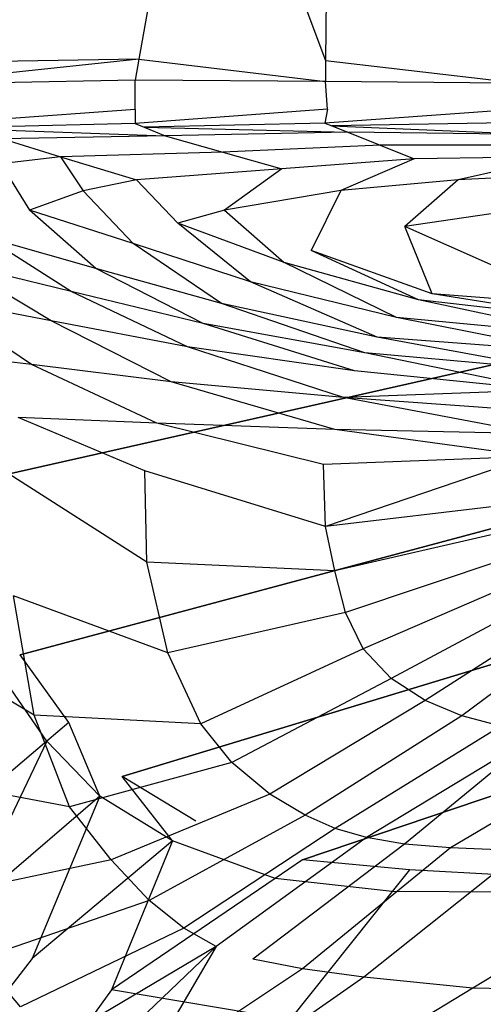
# Model space of a CAD drawing. Extents: x 0 to 1.3, y -0.48 to 0.
# Tile 9 of 36: x 0.22 to 0.31, y -0.32 to -0.11. Entities that reach past the tile are written whole.
import ezdxf

# ---------------------------------------------------------------- set-up
doc = ezdxf.new("R2010")
doc.units = 0
doc.layers.add('L2_BECKEN_613113___REPLACEMTFOR', color=7, linetype='CONTINUOUS')

msp = doc.modelspace()

# ---------------------------------------------------------------- linework, layer by layer
at = {"layer": 'L2_BECKEN_613113___REPLACEMTFOR', "color": 8}
for points, invisible_edges in [([(0.178187, -0.106697), (1.122902, 0), (0.187846, -0.163497), (0.178187, -0.106697)], 10), ([(0.187846, -0.163497), (1.122902, 0), (0.203724, -0.207096), (0.187846, -0.163497)], 13), ([(0.203724, -0.207096), (1.122902, 0), (0.211081, -0.22832), (0.203724, -0.207096)], 10), ([(0.211081, -0.22832), (1.122902, 0), (0.216896, -0.242771), (0.211081, -0.22832)], 13), ([(0.216896, -0.242771), (1.122902, 0), (0.227159, -0.256961), (0.216896, -0.242771)], 10), ([(0.227159, -0.256961), (1.122902, 0), (0.238387, -0.268345), (0.227159, -0.256961)], 13), ([(0.238387, -0.268345), (1.122902, 0), (0.253876, -0.277748), (0.238387, -0.268345)], 10), ([(0.253876, -0.277748), (1.122902, 0), (0.276309, -0.285832), (0.253876, -0.277748)], 13), ([(0.276309, -0.285832), (1.122902, 0), (0.298804, -0.287985), (0.276309, -0.285832)], 10), ([(0.298804, -0.287985), (1.122902, 0), (0.394821, -0.288271), (0.298804, -0.287985)], 13), ([(0.190005, -0.1183, 0.171394), (0.254407, -0.046871, 0.171394), (0.171916, -0.046387, 0.171394), (0.190005, -0.1183, 0.171394)], 13), ([(0.254407, -0.046871, 0.171394), (0.190005, -0.1183, 0.171394), (0.241875, -0.117454, 0.171394), (0.254407, -0.046871, 0.171394)], 14), ([(0.281166, -0.117758, 0.171369), (0.254407, -0.046871, 0.171394), (0.241875, -0.117454, 0.171394), (0.281166, -0.117758, 0.171369)], 13), ([(0.254407, -0.046871, 0.171394), (0.281166, -0.117758, 0.171369), (0.281756, -0.047027, 0.171388), (0.254407, -0.046871, 0.171394)], 14), ([(0.322325, -0.118074, 0.171343), (0.281756, -0.047027, 0.171388), (0.281166, -0.117758, 0.171369), (0.322325, -0.118074, 0.171343)], 13), ([(0.281756, -0.047027, 0.171388), (0.322325, -0.118074, 0.171343), (0.321856, -0.047258, 0.171382), (0.281756, -0.047027, 0.171388)], 14), ([(0.191134, -0.122789, 0.171394), (0.241875, -0.117454, 0.171394), (0.190005, -0.1183, 0.171394), (0.191134, -0.122789, 0.171394)], 13), ([(0.241875, -0.117454, 0.171394), (0.191134, -0.122789, 0.171394), (0.241092, -0.12186, 0.171394), (0.241875, -0.117454, 0.171394)], 14), ([(0.281129, -0.122173, 0.171368), (0.241875, -0.117454, 0.171394), (0.241092, -0.12186, 0.171394), (0.281129, -0.122173, 0.171368)], 13), ([(0.241875, -0.117454, 0.171394), (0.281129, -0.122173, 0.171368), (0.281166, -0.117758, 0.171369), (0.241875, -0.117454, 0.171394)], 14), ([(0.322354, -0.122495, 0.171341), (0.281166, -0.117758, 0.171369), (0.281129, -0.122173, 0.171368), (0.322354, -0.122495, 0.171341)], 13), ([(0.281166, -0.117758, 0.171369), (0.322354, -0.122495, 0.171341), (0.322325, -0.118074, 0.171343), (0.281166, -0.117758, 0.171369)], 14), ([(0.241092, -0.12186, 0.171394), (0.191134, -0.122789, 0.171394), (0.19456, -0.1284, 0.169034), (0.241092, -0.12186, 0.171394)], 14), ([(0.241097, -0.128054, 0.168895), (0.241092, -0.12186, 0.171394), (0.19456, -0.1284, 0.169034), (0.241097, -0.128054, 0.168895)], 14), ([(0.281129, -0.122173, 0.171368), (0.241092, -0.12186, 0.171394), (0.241097, -0.128054, 0.168895), (0.281129, -0.122173, 0.171368)], 14), ([(0.281545, -0.127974, 0.168831), (0.281129, -0.122173, 0.171368), (0.241097, -0.128054, 0.168895), (0.281545, -0.127974, 0.168831)], 14), ([(0.322354, -0.122495, 0.171341), (0.281129, -0.122173, 0.171368), (0.281545, -0.127974, 0.168831), (0.322354, -0.122495, 0.171341)], 14), ([(0.322689, -0.127892, 0.168767), (0.322354, -0.122495, 0.171341), (0.281545, -0.127974, 0.168831), (0.322689, -0.127892, 0.168767)], 14), ([(0.19456, -0.1284, 0.169034), (0.198336, -0.131153, 0.163037), (0.241097, -0.128054, 0.168895), (0.19456, -0.1284, 0.169034)], 14), ([(0.241097, -0.128054, 0.168895), (0.198336, -0.131153, 0.163037), (0.2411, -0.131017, 0.162921), (0.241097, -0.128054, 0.168895)], 14), ([(0.241097, -0.128054, 0.168895), (0.2411, -0.131017, 0.162921), (0.281545, -0.127974, 0.168831), (0.241097, -0.128054, 0.168895)], 14), ([(0.281545, -0.127974, 0.168831), (0.2411, -0.131017, 0.162921), (0.281004, -0.13089, 0.162813), (0.281545, -0.127974, 0.168831)], 14), ([(0.281545, -0.127974, 0.168831), (0.281004, -0.13089, 0.162813), (0.322689, -0.127892, 0.168767), (0.281545, -0.127974, 0.168831)], 14), ([(0.322689, -0.127892, 0.168767), (0.281004, -0.13089, 0.162813), (0.322107, -0.130759, 0.162701), (0.322689, -0.127892, 0.168767)], 14), ([(0.198336, -0.131153, 0.163037), (0.202191, -0.131949, 0.155328), (0.2411, -0.131017, 0.162921), (0.198336, -0.131153, 0.163037)], 14), ([(0.2411, -0.131017, 0.162921), (0.202191, -0.131949, 0.155328), (0.242963, -0.131772, 0.154267), (0.2411, -0.131017, 0.162921)], 14), ([(0.202191, -0.131949, 0.155328), (0.247392, -0.133567, 0.133693), (0.242963, -0.131772, 0.154267), (0.202191, -0.131949, 0.155328)], 14), ([(0.202191, -0.131949, 0.155328), (0.213221, -0.134227, 0.133271), (0.247392, -0.133567, 0.133693), (0.202191, -0.131949, 0.155328)], 14), ([(0.2411, -0.131017, 0.162921), (0.242963, -0.131772, 0.154267), (0.281004, -0.13089, 0.162813), (0.2411, -0.131017, 0.162921)], 14), ([(0.281004, -0.13089, 0.162813), (0.242963, -0.131772, 0.154267), (0.28248, -0.131482, 0.154045), (0.281004, -0.13089, 0.162813)], 14), ([(0.242963, -0.131772, 0.154267), (0.285826, -0.132824, 0.134167), (0.28248, -0.131482, 0.154045), (0.242963, -0.131772, 0.154267)], 14), ([(0.242963, -0.131772, 0.154267), (0.247392, -0.133567, 0.133693), (0.285826, -0.132824, 0.134167), (0.242963, -0.131772, 0.154267)], 14), ([(0.281004, -0.13089, 0.162813), (0.28248, -0.131482, 0.154045), (0.322107, -0.130759, 0.162701), (0.281004, -0.13089, 0.162813)], 14), ([(0.322107, -0.130759, 0.162701), (0.28248, -0.131482, 0.154045), (0.323205, -0.131634, 0.153882), (0.322107, -0.130759, 0.162701)], 14), ([(0.28248, -0.131482, 0.154045), (0.325292, -0.133301, 0.137105), (0.323205, -0.131634, 0.153882), (0.28248, -0.131482, 0.154045)], 14), ([(0.28248, -0.131482, 0.154045), (0.285826, -0.132824, 0.134167), (0.325292, -0.133301, 0.137105), (0.28248, -0.131482, 0.154045)], 14), ([(0.213221, -0.134227, 0.133271), (0.212797, -0.139496, 0.111711), (0.2254, -0.138005, 0.11196), (0.213221, -0.134227, 0.133271)], 14), ([(0.247392, -0.133567, 0.133693), (0.213221, -0.134227, 0.133271), (0.259575, -0.137014, 0.112921), (0.247392, -0.133567, 0.133693)], 14), ([(0.213221, -0.134227, 0.133271), (0.2254, -0.138005, 0.11196), (0.259575, -0.137014, 0.112921), (0.213221, -0.134227, 0.133271)], 14), ([(0.285826, -0.132824, 0.134167), (0.247392, -0.133567, 0.133693), (0.292643, -0.135563, 0.113615), (0.285826, -0.132824, 0.134167)], 14), ([(0.247392, -0.133567, 0.133693), (0.259575, -0.137014, 0.112921), (0.292643, -0.135563, 0.113615), (0.247392, -0.133567, 0.133693)], 14), ([(0.325292, -0.133301, 0.137105), (0.285826, -0.132824, 0.134167), (0.32805, -0.135558, 0.115099), (0.325292, -0.133301, 0.137105)], 14), ([(0.285826, -0.132824, 0.134167), (0.292643, -0.135563, 0.113615), (0.32805, -0.135558, 0.115099), (0.285826, -0.132824, 0.134167)], 14), ([(0.292643, -0.135563, 0.113615), (0.259575, -0.137014, 0.112921), (0.299807, -0.13844, 0.092021), (0.292643, -0.135563, 0.113615)], 14), ([(0.32805, -0.135558, 0.115099), (0.292643, -0.135563, 0.113615), (0.330924, -0.13791, 0.092161), (0.32805, -0.135558, 0.115099)], 14), ([(0.292643, -0.135563, 0.113615), (0.299807, -0.13844, 0.092021), (0.330924, -0.13791, 0.092161), (0.292643, -0.135563, 0.113615)], 14), ([(0.2254, -0.138005, 0.11196), (0.212797, -0.139496, 0.111711), (0.230171, -0.145162, 0.091193), (0.2254, -0.138005, 0.11196)], 14), ([(0.259575, -0.137014, 0.112921), (0.2254, -0.138005, 0.11196), (0.271981, -0.140524, 0.091769), (0.259575, -0.137014, 0.112921)], 14), ([(0.2254, -0.138005, 0.11196), (0.241385, -0.142815, 0.091493), (0.271981, -0.140524, 0.091769), (0.2254, -0.138005, 0.11196)], 14), ([(0.2254, -0.138005, 0.11196), (0.230171, -0.145162, 0.091193), (0.241385, -0.142815, 0.091493), (0.2254, -0.138005, 0.11196)], 14), ([(0.259575, -0.137014, 0.112921), (0.271981, -0.140524, 0.091769), (0.299807, -0.13844, 0.092021), (0.259575, -0.137014, 0.112921)], 14), ([(0.299807, -0.13844, 0.092021), (0.271981, -0.140524, 0.091769), (0.284402, -0.145102, 0.073086), (0.299807, -0.13844, 0.092021)], 14), ([(0.299807, -0.13844, 0.092021), (0.284402, -0.145102, 0.073086), (0.309048, -0.142829, 0.073724), (0.299807, -0.13844, 0.092021)], 14), ([(0.330924, -0.13791, 0.092161), (0.299807, -0.13844, 0.092021), (0.309048, -0.142829, 0.073724), (0.330924, -0.13791, 0.092161)], 14), ([(0.330924, -0.13791, 0.092161), (0.309048, -0.142829, 0.073724), (0.333683, -0.141656, 0.074167), (0.330924, -0.13791, 0.092161)], 14), ([(0.212797, -0.139496, 0.111711), (0.199723, -0.143154, 0.111373), (0.218836, -0.149227, 0.090808), (0.212797, -0.139496, 0.111711)], 14), ([(0.212797, -0.139496, 0.111711), (0.218836, -0.149227, 0.090808), (0.230171, -0.145162, 0.091193), (0.212797, -0.139496, 0.111711)], 14), ([(0.271981, -0.140524, 0.091769), (0.241385, -0.142815, 0.091493), (0.259884, -0.149183, 0.072351), (0.271981, -0.140524, 0.091769)], 14), ([(0.271981, -0.140524, 0.091769), (0.259884, -0.149183, 0.072351), (0.284402, -0.145102, 0.073086), (0.271981, -0.140524, 0.091769)], 14), ([(0.241385, -0.142815, 0.091493), (0.230171, -0.145162, 0.091193), (0.250083, -0.151953, 0.072188), (0.241385, -0.142815, 0.091493)], 14), ([(0.241385, -0.142815, 0.091493), (0.250083, -0.151953, 0.072188), (0.259884, -0.149183, 0.072351), (0.241385, -0.142815, 0.091493)], 14), ([(0.309048, -0.142829, 0.073724), (0.284402, -0.145102, 0.073086), (0.297844, -0.152632, 0.055999), (0.309048, -0.142829, 0.073724)], 14), ([(0.309048, -0.142829, 0.073724), (0.297844, -0.152632, 0.055999), (0.317909, -0.149668, 0.056071), (0.309048, -0.142829, 0.073724)], 14), ([(0.333683, -0.141656, 0.074167), (0.309048, -0.142829, 0.073724), (0.317909, -0.149668, 0.056071), (0.333683, -0.141656, 0.074167)], 14), ([(0.199723, -0.143154, 0.111373), (0.209522, -0.154835, 0.090578), (0.218836, -0.149227, 0.090808), (0.199723, -0.143154, 0.111373)], 14), ([(0.230171, -0.145162, 0.091193), (0.218836, -0.149227, 0.090808), (0.240638, -0.156257, 0.071725), (0.230171, -0.145162, 0.091193)], 14), ([(0.230171, -0.145162, 0.091193), (0.240638, -0.156257, 0.071725), (0.250083, -0.151953, 0.072188), (0.230171, -0.145162, 0.091193)], 14), ([(0.284402, -0.145102, 0.073086), (0.259884, -0.149183, 0.072351), (0.278147, -0.157669, 0.055906), (0.284402, -0.145102, 0.073086)], 14), ([(0.284402, -0.145102, 0.073086), (0.278147, -0.157669, 0.055906), (0.297844, -0.152632, 0.055999), (0.284402, -0.145102, 0.073086)], 14), ([(0.232796, -0.16149, 0.071484), (0.218836, -0.149227, 0.090808), (0.209522, -0.154835, 0.090578), (0.232796, -0.16149, 0.071484)], 14), ([(0.240638, -0.156257, 0.071725), (0.218836, -0.149227, 0.090808), (0.232796, -0.16149, 0.071484), (0.240638, -0.156257, 0.071725)], 14), ([(0.259884, -0.149183, 0.072351), (0.250083, -0.151953, 0.072188), (0.272429, -0.160241, 0.055757), (0.259884, -0.149183, 0.072351)], 14), ([(0.259884, -0.149183, 0.072351), (0.272429, -0.160241, 0.055757), (0.278147, -0.157669, 0.055906), (0.259884, -0.149183, 0.072351)], 14), ([(0.317909, -0.149668, 0.056071), (0.297844, -0.152632, 0.055999), (0.316529, -0.160934, 0.044177), (0.317909, -0.149668, 0.056071)], 14), ([(0.265363, -0.164261, 0.055486), (0.250083, -0.151953, 0.072188), (0.240638, -0.156257, 0.071725), (0.265363, -0.164261, 0.055486)], 14), ([(0.272429, -0.160241, 0.055757), (0.250083, -0.151953, 0.072188), (0.265363, -0.164261, 0.055486), (0.272429, -0.160241, 0.055757)], 14), ([(0.303574, -0.166788, 0.043828), (0.297844, -0.152632, 0.055999), (0.278147, -0.157669, 0.055906), (0.303574, -0.166788, 0.043828)], 14), ([(0.316529, -0.160934, 0.044177), (0.297844, -0.152632, 0.055999), (0.303574, -0.166788, 0.043828), (0.316529, -0.160934, 0.044177)], 14), ([(0.227615, -0.166333, 0.071107), (0.209522, -0.154835, 0.090578), (0.203368, -0.160429, 0.090194), (0.227615, -0.166333, 0.071107)], 14), ([(0.232796, -0.16149, 0.071484), (0.209522, -0.154835, 0.090578), (0.227615, -0.166333, 0.071107), (0.232796, -0.16149, 0.071484)], 14), ([(0.259289, -0.168835, 0.05521), (0.240638, -0.156257, 0.071725), (0.232796, -0.16149, 0.071484), (0.259289, -0.168835, 0.05521)], 14), ([(0.265363, -0.164261, 0.055486), (0.240638, -0.156257, 0.071725), (0.259289, -0.168835, 0.05521), (0.265363, -0.164261, 0.055486)], 14), ([(0.300702, -0.168039, 0.044063), (0.278147, -0.157669, 0.055906), (0.272429, -0.160241, 0.055757), (0.300702, -0.168039, 0.044063)], 14), ([(0.303574, -0.166788, 0.043828), (0.278147, -0.157669, 0.055906), (0.300702, -0.168039, 0.044063), (0.303574, -0.166788, 0.043828)], 14), ([(0.223423, -0.172472, 0.070838), (0.203368, -0.160429, 0.090194), (0.198608, -0.16775, 0.090068), (0.223423, -0.172472, 0.070838)], 14), ([(0.227615, -0.166333, 0.071107), (0.203368, -0.160429, 0.090194), (0.223423, -0.172472, 0.070838), (0.227615, -0.166333, 0.071107)], 14), ([(0.255378, -0.173016, 0.054991), (0.232796, -0.16149, 0.071484), (0.227615, -0.166333, 0.071107), (0.255378, -0.173016, 0.054991)], 14), ([(0.259289, -0.168835, 0.05521), (0.232796, -0.16149, 0.071484), (0.255378, -0.173016, 0.054991), (0.259289, -0.168835, 0.05521)], 14), ([(0.296106, -0.171773, 0.043765), (0.272429, -0.160241, 0.055757), (0.265363, -0.164261, 0.055486), (0.296106, -0.171773, 0.043765)], 14), ([(0.300702, -0.168039, 0.044063), (0.272429, -0.160241, 0.055757), (0.296106, -0.171773, 0.043765), (0.300702, -0.168039, 0.044063)], 14), ([(0.341358, -0.169742, 0.038249), (0.316529, -0.160934, 0.044177), (0.303574, -0.166788, 0.043828), (0.341358, -0.169742, 0.038249)], 14), ([(0.292043, -0.175899, 0.0435), (0.265363, -0.164261, 0.055486), (0.259289, -0.168835, 0.05521), (0.292043, -0.175899, 0.0435)], 14), ([(0.296106, -0.171773, 0.043765), (0.265363, -0.164261, 0.055486), (0.292043, -0.175899, 0.0435), (0.296106, -0.171773, 0.043765)], 14), ([(0.219302, -0.181695, 0.070431), (0.198608, -0.16775, 0.090068), (0.194116, -0.178608, 0.089794), (0.219302, -0.181695, 0.070431)], 14), ([(0.223423, -0.172472, 0.070838), (0.198608, -0.16775, 0.090068), (0.219302, -0.181695, 0.070431), (0.223423, -0.172472, 0.070838)], 14), ([(0.252083, -0.17797, 0.054785), (0.227615, -0.166333, 0.071107), (0.223423, -0.172472, 0.070838), (0.252083, -0.17797, 0.054785)], 14), ([(0.255378, -0.173016, 0.054991), (0.227615, -0.166333, 0.071107), (0.252083, -0.17797, 0.054785), (0.255378, -0.173016, 0.054991)], 14), ([(0.337843, -0.172326, 0.038249), (0.303574, -0.166788, 0.043828), (0.300702, -0.168039, 0.044063), (0.337843, -0.172326, 0.038249)], 14), ([(0.341358, -0.169742, 0.038249), (0.303574, -0.166788, 0.043828), (0.337843, -0.172326, 0.038249), (0.341358, -0.169742, 0.038249)], 14), ([(0.28946, -0.179247, 0.043301), (0.259289, -0.168835, 0.05521), (0.255378, -0.173016, 0.054991), (0.28946, -0.179247, 0.043301)], 14), ([(0.292043, -0.175899, 0.0435), (0.259289, -0.168835, 0.05521), (0.28946, -0.179247, 0.043301), (0.292043, -0.175899, 0.0435)], 14), ([(0.334644, -0.175406, 0.03825), (0.300702, -0.168039, 0.044063), (0.296106, -0.171773, 0.043765), (0.334644, -0.175406, 0.03825)], 14), ([(0.337843, -0.172326, 0.038249), (0.300702, -0.168039, 0.044063), (0.334644, -0.175406, 0.03825), (0.337843, -0.172326, 0.038249)], 14), ([(0.331814, -0.178929, 0.03825), (0.296106, -0.171773, 0.043765), (0.292043, -0.175899, 0.0435), (0.331814, -0.178929, 0.03825)], 14), ([(0.334644, -0.175406, 0.03825), (0.296106, -0.171773, 0.043765), (0.331814, -0.178929, 0.03825), (0.334644, -0.175406, 0.03825)], 14), ([(0.248656, -0.185293, 0.054653), (0.223423, -0.172472, 0.070838), (0.219302, -0.181695, 0.070431), (0.248656, -0.185293, 0.054653)], 14), ([(0.252083, -0.17797, 0.054785), (0.223423, -0.172472, 0.070838), (0.248656, -0.185293, 0.054653), (0.252083, -0.17797, 0.054785)], 14), ([(0.287271, -0.182983, 0.043162), (0.255378, -0.173016, 0.054991), (0.252083, -0.17797, 0.054785), (0.287271, -0.182983, 0.043162)], 14), ([(0.28946, -0.179247, 0.043301), (0.255378, -0.173016, 0.054991), (0.287271, -0.182983, 0.043162), (0.28946, -0.179247, 0.043301)], 14), ([(0.3294, -0.18284, 0.03825), (0.292043, -0.175899, 0.0435), (0.28946, -0.179247, 0.043301), (0.3294, -0.18284, 0.03825)], 14), ([(0.331814, -0.178929, 0.03825), (0.292043, -0.175899, 0.0435), (0.3294, -0.18284, 0.03825), (0.331814, -0.178929, 0.03825)], 14), ([(0.284952, -0.188632, 0.043016), (0.252083, -0.17797, 0.054785), (0.248656, -0.185293, 0.054653), (0.284952, -0.188632, 0.043016)], 14), ([(0.287271, -0.182983, 0.043162), (0.252083, -0.17797, 0.054785), (0.284952, -0.188632, 0.043016), (0.287271, -0.182983, 0.043162)], 14), ([(0.219302, -0.181695, 0.070431), (0.194116, -0.178608, 0.089794), (0.216432, -0.192813, 0.070375), (0.219302, -0.181695, 0.070431)], 14), ([(0.327441, -0.187073, 0.03825), (0.28946, -0.179247, 0.043301), (0.287271, -0.182983, 0.043162), (0.327441, -0.187073, 0.03825)], 14), ([(0.3294, -0.18284, 0.03825), (0.28946, -0.179247, 0.043301), (0.327441, -0.187073, 0.03825), (0.3294, -0.18284, 0.03825)], 14), ([(0.245678, -0.194038, 0.054805), (0.219302, -0.181695, 0.070431), (0.216432, -0.192813, 0.070375), (0.245678, -0.194038, 0.054805)], 14), ([(0.248656, -0.185293, 0.054653), (0.219302, -0.181695, 0.070431), (0.245678, -0.194038, 0.054805), (0.248656, -0.185293, 0.054653)], 14), ([(0.327441, -0.187073, 0.03825), (0.287271, -0.182983, 0.043162), (0.284952, -0.188632, 0.043016), (0.327441, -0.187073, 0.03825)], 14), ([(0.283118, -0.195366, 0.042952), (0.248656, -0.185293, 0.054653), (0.245678, -0.194038, 0.054805), (0.283118, -0.195366, 0.042952)], 14), ([(0.284952, -0.188632, 0.043016), (0.248656, -0.185293, 0.054653), (0.283118, -0.195366, 0.042952), (0.284952, -0.188632, 0.043016)], 14), ([(0.327441, -0.187073, 0.03825), (0.284952, -0.188632, 0.043016), (0.32597, -0.191558, 0.03825), (0.327441, -0.187073, 0.03825)], 14), ([(0.32501, -0.196223, 0.03825), (0.284952, -0.188632, 0.043016), (0.283118, -0.195366, 0.042952), (0.32501, -0.196223, 0.03825)], 14), ([(0.32597, -0.191558, 0.03825), (0.284952, -0.188632, 0.043016), (0.32501, -0.196223, 0.03825), (0.32597, -0.191558, 0.03825)], 14), ([(0.243122, -0.204065, 0.055259), (0.216432, -0.192813, 0.070375), (0.2146, -0.204706, 0.070544), (0.243122, -0.204065, 0.055259)], 14), ([(0.245678, -0.194038, 0.054805), (0.216432, -0.192813, 0.070375), (0.243122, -0.204065, 0.055259), (0.245678, -0.194038, 0.054805)], 14), ([(0.280748, -0.202709, 0.043092), (0.245678, -0.194038, 0.054805), (0.243122, -0.204065, 0.055259), (0.280748, -0.202709, 0.043092)], 14), ([(0.283118, -0.195366, 0.042952), (0.245678, -0.194038, 0.054805), (0.280748, -0.202709, 0.043092), (0.283118, -0.195366, 0.042952)], 14), ([(0.324577, -0.200991, 0.03825), (0.283118, -0.195366, 0.042952), (0.280748, -0.202709, 0.043092), (0.324577, -0.200991, 0.03825)], 14), ([(0.32501, -0.196223, 0.03825), (0.283118, -0.195366, 0.042952), (0.324577, -0.200991, 0.03825), (0.32501, -0.196223, 0.03825)], 14), ([(0.281169, -0.215753, 0.043101), (0.280748, -0.202709, 0.043092), (0.243122, -0.204065, 0.055259), (0.281169, -0.215753, 0.043101)], 14), ([(0.281169, -0.215753, 0.043101), (0.324577, -0.200991, 0.03825), (0.280748, -0.202709, 0.043092), (0.281169, -0.215753, 0.043101)], 13), ([(0.324577, -0.200991, 0.03825), (0.281169, -0.215753, 0.043101), (0.324679, -0.205783, 0.03825), (0.324577, -0.200991, 0.03825)], 14), ([(0.243531, -0.223261, 0.055636), (0.243122, -0.204065, 0.055259), (0.2146, -0.204706, 0.070544), (0.243531, -0.223261, 0.055636)], 14), ([(0.243531, -0.223261, 0.055636), (0.2146, -0.204706, 0.070544), (0.215503, -0.230339, 0.070363), (0.243531, -0.223261, 0.055636)], 14), ([(0.281169, -0.215753, 0.043101), (0.243122, -0.204065, 0.055259), (0.243531, -0.223261, 0.055636), (0.281169, -0.215753, 0.043101)], 14), ([(0.325314, -0.210521, 0.03825), (0.324679, -0.205783, 0.03825), (0.281169, -0.215753, 0.043101), (0.325314, -0.210521, 0.03825)], 14), ([(0.325314, -0.210521, 0.03825), (0.281169, -0.215753, 0.043101), (0.283153, -0.225083, 0.043193), (0.325314, -0.210521, 0.03825)], 14), ([(0.326471, -0.215127, 0.03825), (0.325314, -0.210521, 0.03825), (0.283153, -0.225083, 0.043193), (0.326471, -0.215127, 0.03825)], 14), ([(0.326471, -0.215127, 0.03825), (0.283153, -0.225083, 0.043193), (0.285346, -0.23382, 0.043435), (0.326471, -0.215127, 0.03825)], 14), ([(0.328131, -0.219524, 0.038251), (0.326471, -0.215127, 0.03825), (0.285346, -0.23382, 0.043435), (0.328131, -0.219524, 0.038251)], 14), ([(0.283153, -0.225083, 0.043193), (0.281169, -0.215753, 0.043101), (0.243531, -0.223261, 0.055636), (0.283153, -0.225083, 0.043193)], 14), ([(0.328131, -0.219524, 0.038251), (0.285346, -0.23382, 0.043435), (0.28911, -0.241494, 0.043833), (0.328131, -0.219524, 0.038251)], 14), ([(0.330268, -0.223642, 0.038251), (0.328131, -0.219524, 0.038251), (0.28911, -0.241494, 0.043833), (0.330268, -0.223642, 0.038251)], 14), ([(0.247953, -0.2423, 0.055427), (0.243531, -0.223261, 0.055636), (0.215503, -0.230339, 0.070363), (0.247953, -0.2423, 0.055427)], 14), ([(0.283153, -0.225083, 0.043193), (0.243531, -0.223261, 0.055636), (0.247953, -0.2423, 0.055427), (0.283153, -0.225083, 0.043193)], 14), ([(0.330268, -0.223642, 0.038251), (0.28911, -0.241494, 0.043833), (0.295008, -0.247697, 0.044344), (0.330268, -0.223642, 0.038251)], 14), ([(0.332845, -0.227413, 0.038251), (0.330268, -0.223642, 0.038251), (0.295008, -0.247697, 0.044344), (0.332845, -0.227413, 0.038251)], 14), ([(0.285346, -0.23382, 0.043435), (0.283153, -0.225083, 0.043193), (0.247953, -0.2423, 0.055427), (0.285346, -0.23382, 0.043435)], 14), ([(0.332845, -0.227413, 0.038251), (0.295008, -0.247697, 0.044344), (0.302144, -0.252337, 0.044812), (0.332845, -0.227413, 0.038251)], 14), ([(0.335822, -0.230774, 0.038251), (0.332845, -0.227413, 0.038251), (0.302144, -0.252337, 0.044812), (0.335822, -0.230774, 0.038251)], 14), ([(0.212711, -0.246703, 0.003054), (0.211081, -0.22832), (0.216896, -0.242771), (0.212711, -0.246703, 0.003054)], 14), ([(0.219833, -0.255423, 0.070399), (0.215503, -0.230339, 0.070363), (0.188784, -0.236956, 0.090736), (0.219833, -0.255423, 0.070399)], 14), ([(0.247953, -0.2423, 0.055427), (0.215503, -0.230339, 0.070363), (0.219833, -0.255423, 0.070399), (0.247953, -0.2423, 0.055427)], 14), ([(0.335822, -0.230774, 0.038251), (0.302144, -0.252337, 0.044812), (0.309874, -0.255591, 0.045103), (0.335822, -0.230774, 0.038251)], 14), ([(0.339148, -0.23367, 0.038251), (0.335822, -0.230774, 0.038251), (0.309874, -0.255591, 0.045103), (0.339148, -0.23367, 0.038251)], 14), ([(0.285346, -0.23382, 0.043435), (0.247953, -0.2423, 0.055427), (0.254914, -0.257244, 0.055328), (0.285346, -0.23382, 0.043435)], 14), ([(0.28911, -0.241494, 0.043833), (0.285346, -0.23382, 0.043435), (0.254914, -0.257244, 0.055328), (0.28911, -0.241494, 0.043833)], 14), ([(0.339148, -0.23367, 0.038251), (0.309874, -0.255591, 0.045103), (0.318041, -0.257729, 0.045172), (0.339148, -0.23367, 0.038251)], 14), ([(0.219833, -0.255423, 0.070399), (0.188784, -0.236956, 0.090736), (0.191946, -0.268081, 0.090754), (0.219833, -0.255423, 0.070399)], 14), ([(0.254914, -0.257244, 0.055328), (0.247953, -0.2423, 0.055427), (0.219833, -0.255423, 0.070399), (0.254914, -0.257244, 0.055328)], 14), ([(0.28911, -0.241494, 0.043833), (0.254914, -0.257244, 0.055328), (0.26147, -0.265384, 0.055493), (0.28911, -0.241494, 0.043833)], 14), ([(0.295008, -0.247697, 0.044344), (0.28911, -0.241494, 0.043833), (0.26147, -0.265384, 0.055493), (0.295008, -0.247697, 0.044344)], 14), ([(0.222516, -0.2609, 0.003165), (0.212711, -0.246703, 0.003054), (0.216896, -0.242771), (0.222516, -0.2609, 0.003165)], 14), ([(0.227159, -0.256961), (0.222516, -0.2609, 0.003165), (0.216896, -0.242771), (0.227159, -0.256961)], 14), ([(0.222516, -0.2609, 0.003165), (0.194802, -0.284418, 0.022058), (0.212711, -0.246703, 0.003054), (0.222516, -0.2609, 0.003165)], 14), ([(0.295008, -0.247697, 0.044344), (0.26147, -0.265384, 0.055493), (0.269469, -0.272075, 0.055978), (0.295008, -0.247697, 0.044344)], 14), ([(0.302144, -0.252337, 0.044812), (0.295008, -0.247697, 0.044344), (0.269469, -0.272075, 0.055978), (0.302144, -0.252337, 0.044812)], 14), ([(0.302144, -0.252337, 0.044812), (0.269469, -0.272075, 0.055978), (0.27688, -0.276491, 0.056536), (0.302144, -0.252337, 0.044812)], 14), ([(0.309874, -0.255591, 0.045103), (0.302144, -0.252337, 0.044812), (0.27688, -0.276491, 0.056536), (0.309874, -0.255591, 0.045103)], 14), ([(0.227261, -0.27472, 0.070566), (0.219833, -0.255423, 0.070399), (0.191946, -0.268081, 0.090754), (0.227261, -0.27472, 0.070566)], 14), ([(0.254914, -0.257244, 0.055328), (0.219833, -0.255423, 0.070399), (0.227261, -0.27472, 0.070566), (0.254914, -0.257244, 0.055328)], 14), ([(0.309874, -0.255591, 0.045103), (0.27688, -0.276491, 0.056536), (0.283218, -0.279239, 0.05687), (0.309874, -0.255591, 0.045103)], 14), ([(0.318041, -0.257729, 0.045172), (0.309874, -0.255591, 0.045103), (0.283218, -0.279239, 0.05687), (0.318041, -0.257729, 0.045172)], 14), ([(0.227159, -0.256961), (0.233638, -0.272434, 0.003273), (0.222516, -0.2609, 0.003165), (0.227159, -0.256961)], 13), ([(0.233638, -0.272434, 0.003273), (0.227159, -0.256961), (0.238387, -0.268345), (0.233638, -0.272434, 0.003273)], 14), ([(0.26147, -0.265384, 0.055493), (0.254914, -0.257244, 0.055328), (0.227261, -0.27472, 0.070566), (0.26147, -0.265384, 0.055493)], 14), ([(0.318041, -0.257729, 0.045172), (0.283218, -0.279239, 0.05687), (0.289757, -0.28117, 0.056925), (0.318041, -0.257729, 0.045172)], 14), ([(0.326391, -0.259022, 0.045073), (0.318041, -0.257729, 0.045172), (0.289757, -0.28117, 0.056925), (0.326391, -0.259022, 0.045073)], 14), ([(0.222516, -0.2609, 0.003165), (0.205291, -0.296846, 0.022813), (0.194802, -0.284418, 0.022058), (0.222516, -0.2609, 0.003165)], 14), ([(0.233638, -0.272434, 0.003273), (0.205291, -0.296846, 0.022813), (0.222516, -0.2609, 0.003165), (0.233638, -0.272434, 0.003273)], 14), ([(0.326391, -0.259022, 0.045073), (0.289757, -0.28117, 0.056925), (0.297786, -0.282539, 0.056647), (0.326391, -0.259022, 0.045073)], 14), ([(0.326391, -0.259022, 0.045073), (0.297786, -0.282539, 0.056647), (0.307461, -0.283343, 0.056148), (0.326391, -0.259022, 0.045073)], 14), ([(0.33558, -0.259832, 0.044958), (0.326391, -0.259022, 0.045073), (0.307461, -0.283343, 0.056148), (0.33558, -0.259832, 0.044958)], 14), ([(0.345983, -0.260541, 0.044957), (0.33558, -0.259832, 0.044958), (0.307461, -0.283343, 0.056148), (0.345983, -0.260541, 0.044957)], 14), ([(0.345983, -0.260541, 0.044957), (0.307461, -0.283343, 0.056148), (0.322618, -0.283959, 0.055529), (0.345983, -0.260541, 0.044957)], 14), ([(0.26147, -0.265384, 0.055493), (0.227261, -0.27472, 0.070566), (0.236011, -0.285848, 0.069997), (0.26147, -0.265384, 0.055493)], 14), ([(0.269469, -0.272075, 0.055978), (0.26147, -0.265384, 0.055493), (0.236011, -0.285848, 0.069997), (0.269469, -0.272075, 0.055978)], 14), ([(0.227261, -0.27472, 0.070566), (0.191946, -0.268081, 0.090754), (0.198509, -0.293737, 0.090825), (0.227261, -0.27472, 0.070566)], 14), ([(0.238387, -0.268345), (0.248926, -0.28189, 0.00337), (0.233638, -0.272434, 0.003273), (0.238387, -0.268345)], 13), ([(0.248926, -0.28189, 0.00337), (0.238387, -0.268345), (0.253876, -0.277748), (0.248926, -0.28189, 0.00337)], 14), ([(0.233638, -0.272434, 0.003273), (0.219376, -0.306617, 0.023485), (0.205291, -0.296846, 0.022813), (0.233638, -0.272434, 0.003273)], 14), ([(0.248926, -0.28189, 0.00337), (0.219376, -0.306617, 0.023485), (0.233638, -0.272434, 0.003273), (0.248926, -0.28189, 0.00337)], 14), ([(0.269469, -0.272075, 0.055978), (0.236011, -0.285848, 0.069997), (0.244072, -0.294394, 0.070328), (0.269469, -0.272075, 0.055978)], 14), ([(0.27688, -0.276491, 0.056536), (0.269469, -0.272075, 0.055978), (0.244072, -0.294394, 0.070328), (0.27688, -0.276491, 0.056536)], 14), ([(0.236011, -0.285848, 0.069997), (0.227261, -0.27472, 0.070566), (0.198509, -0.293737, 0.090825), (0.236011, -0.285848, 0.069997)], 14), ([(0.27688, -0.276491, 0.056536), (0.244072, -0.294394, 0.070328), (0.251313, -0.300263, 0.071011), (0.27688, -0.276491, 0.056536)], 14), ([(0.283218, -0.279239, 0.05687), (0.27688, -0.276491, 0.056536), (0.251313, -0.300263, 0.071011), (0.283218, -0.279239, 0.05687)], 14), ([(0.270546, -0.289755, 0.003446), (0.248926, -0.28189, 0.00337), (0.253876, -0.277748), (0.270546, -0.289755, 0.003446)], 14), ([(0.283218, -0.279239, 0.05687), (0.251313, -0.300263, 0.071011), (0.258115, -0.304091, 0.071494), (0.283218, -0.279239, 0.05687)], 14), ([(0.276309, -0.285832), (0.270546, -0.289755, 0.003446), (0.253876, -0.277748), (0.276309, -0.285832)], 14), ([(0.289757, -0.28117, 0.056925), (0.283218, -0.279239, 0.05687), (0.258115, -0.304091, 0.071494), (0.289757, -0.28117, 0.056925)], 14), ([(0.289757, -0.28117, 0.056925), (0.258115, -0.304091, 0.071494), (0.265876, -0.30672, 0.071841), (0.289757, -0.28117, 0.056925)], 14), ([(0.297786, -0.282539, 0.056647), (0.289757, -0.28117, 0.056925), (0.265876, -0.30672, 0.071841), (0.297786, -0.282539, 0.056647)], 14), ([(0.248926, -0.28189, 0.00337), (0.236144, -0.313176, 0.024015), (0.219376, -0.306617, 0.023485), (0.248926, -0.28189, 0.00337)], 14), ([(0.270546, -0.289755, 0.003446), (0.236144, -0.313176, 0.024015), (0.248926, -0.28189, 0.00337), (0.270546, -0.289755, 0.003446)], 14), ([(0.297786, -0.282539, 0.056647), (0.265876, -0.30672, 0.071841), (0.276331, -0.308819, 0.071894), (0.297786, -0.282539, 0.056647)], 14), ([(0.307461, -0.283343, 0.056148), (0.297786, -0.282539, 0.056647), (0.276331, -0.308819, 0.071894), (0.307461, -0.283343, 0.056148)], 14), ([(0.307461, -0.283343, 0.056148), (0.276331, -0.308819, 0.071894), (0.289227, -0.310524, 0.071658), (0.307461, -0.283343, 0.056148)], 14), ([(0.322618, -0.283959, 0.055529), (0.307461, -0.283343, 0.056148), (0.289227, -0.310524, 0.071658), (0.322618, -0.283959, 0.055529)], 14), ([(0.322618, -0.283959, 0.055529), (0.289227, -0.310524, 0.071658), (0.312179, -0.312867, 0.071984), (0.322618, -0.283959, 0.055529)], 14), ([(0.357128, -0.285437, 0.056039), (0.322618, -0.283959, 0.055529), (0.312179, -0.312867, 0.071984), (0.357128, -0.285437, 0.056039)], 14), ([(0.357128, -0.285437, 0.056039), (0.312179, -0.312867, 0.071984), (0.357128, -0.313645, 0.07261), (0.357128, -0.285437, 0.056039)], 14), ([(0.236011, -0.285848, 0.069997), (0.198509, -0.293737, 0.090825), (0.208375, -0.30672, 0.088816), (0.236011, -0.285848, 0.069997)], 14), ([(0.244072, -0.294394, 0.070328), (0.236011, -0.285848, 0.069997), (0.208375, -0.30672, 0.088816), (0.244072, -0.294394, 0.070328)], 14), ([(0.29519, -0.292506, 0.003511), (0.270546, -0.289755, 0.003446), (0.276309, -0.285832), (0.29519, -0.292506, 0.003511)], 14), ([(0.298804, -0.287985), (0.29519, -0.292506, 0.003511), (0.276309, -0.285832), (0.298804, -0.287985)], 14), ([(0.273615, -0.319493, 0.024467), (0.236144, -0.313176, 0.024015), (0.270546, -0.289755, 0.003446), (0.273615, -0.319493, 0.024467)], 14), ([(0.29519, -0.292506, 0.003511), (0.273615, -0.319493, 0.024467), (0.270546, -0.289755, 0.003446), (0.29519, -0.292506, 0.003511)], 14), ([(0.298804, -0.287985), (0.393041, -0.293081, 0.00371), (0.29519, -0.292506, 0.003511), (0.298804, -0.287985)], 13), ([(0.393041, -0.293081, 0.00371), (0.298804, -0.287985), (0.394821, -0.288271), (0.393041, -0.293081, 0.00371)], 14), ([(0.38242, -0.321799, 0.025857), (0.273615, -0.319493, 0.024467), (0.29519, -0.292506, 0.003511), (0.38242, -0.321799, 0.025857)], 14), ([(0.393041, -0.293081, 0.00371), (0.38242, -0.321799, 0.025857), (0.29519, -0.292506, 0.003511), (0.393041, -0.293081, 0.00371)], 14), ([(0.244072, -0.294394, 0.070328), (0.208375, -0.30672, 0.088816), (0.21698, -0.316795, 0.088785), (0.244072, -0.294394, 0.070328)], 14), ([(0.251313, -0.300263, 0.071011), (0.244072, -0.294394, 0.070328), (0.21698, -0.316795, 0.088785), (0.251313, -0.300263, 0.071011)], 14), ([(0.219376, -0.306617, 0.023485), (0.200391, -0.33122, 0.046621), (0.205291, -0.296846, 0.022813), (0.219376, -0.306617, 0.023485)], 14), ([(0.251313, -0.300263, 0.071011), (0.21698, -0.316795, 0.088785), (0.224879, -0.323779, 0.08947), (0.251313, -0.300263, 0.071011)], 14), ([(0.258115, -0.304091, 0.071494), (0.251313, -0.300263, 0.071011), (0.224879, -0.323779, 0.08947), (0.258115, -0.304091, 0.071494)], 14), ([(0.258115, -0.304091, 0.071494), (0.224879, -0.323779, 0.08947), (0.232683, -0.328384, 0.089943), (0.258115, -0.304091, 0.071494)], 14), ([(0.242111, -0.331508, 0.090298), (0.258115, -0.304091, 0.071494), (0.232683, -0.328384, 0.089943), (0.242111, -0.331508, 0.090298)], 13), ([(0.258115, -0.304091, 0.071494), (0.242111, -0.331508, 0.090298), (0.265876, -0.30672, 0.071841), (0.258115, -0.304091, 0.071494)], 14), ([(0.21698, -0.316795, 0.088785), (0.208375, -0.30672, 0.088816), (0.183826, -0.327804, 0.109112), (0.21698, -0.316795, 0.088785)], 14), ([(0.219553, -0.33614, 0.046935), (0.200391, -0.33122, 0.046621), (0.219376, -0.306617, 0.023485), (0.219553, -0.33614, 0.046935)], 14), ([(0.236144, -0.313176, 0.024015), (0.219553, -0.33614, 0.046935), (0.219376, -0.306617, 0.023485), (0.236144, -0.313176, 0.024015)], 14), ([(0.276331, -0.308819, 0.071894), (0.265876, -0.30672, 0.071841), (0.242111, -0.331508, 0.090298), (0.276331, -0.308819, 0.071894)], 14), ([(0.276331, -0.308819, 0.071894), (0.242111, -0.331508, 0.090298), (0.255292, -0.334148, 0.090645), (0.276331, -0.308819, 0.071894)], 14), ([(0.289227, -0.310524, 0.071658), (0.276331, -0.308819, 0.071894), (0.255292, -0.334148, 0.090645), (0.289227, -0.310524, 0.071658)], 14), ([(0.289227, -0.310524, 0.071658), (0.255292, -0.334148, 0.090645), (0.272218, -0.337012, 0.091256), (0.289227, -0.310524, 0.071658)], 14), ([(0.312179, -0.312867, 0.071984), (0.289227, -0.310524, 0.071658), (0.272218, -0.337012, 0.091256), (0.312179, -0.312867, 0.071984)], 14), ([(0.260758, -0.34076, 0.047164), (0.219553, -0.33614, 0.046935), (0.236144, -0.313176, 0.024015), (0.260758, -0.34076, 0.047164)], 14), ([(0.273615, -0.319493, 0.024467), (0.260758, -0.34076, 0.047164), (0.236144, -0.313176, 0.024015), (0.273615, -0.319493, 0.024467)], 14), ([(0.312179, -0.312867, 0.071984), (0.272218, -0.337012, 0.091256), (0.300838, -0.339019, 0.091384), (0.312179, -0.312867, 0.071984)], 14), ([(0.357128, -0.313645, 0.07261), (0.312179, -0.312867, 0.071984), (0.300838, -0.339019, 0.091384), (0.357128, -0.313645, 0.07261)], 14), ([(0.357128, -0.313645, 0.07261), (0.300838, -0.339019, 0.091384), (0.357128, -0.339744, 0.09168), (0.357128, -0.313645, 0.07261)], 14)]:
    msp.add_3dface(points, dxfattribs=dict(at, invisible_edges=invisible_edges))

doc.saveas('drawing.dxf')
